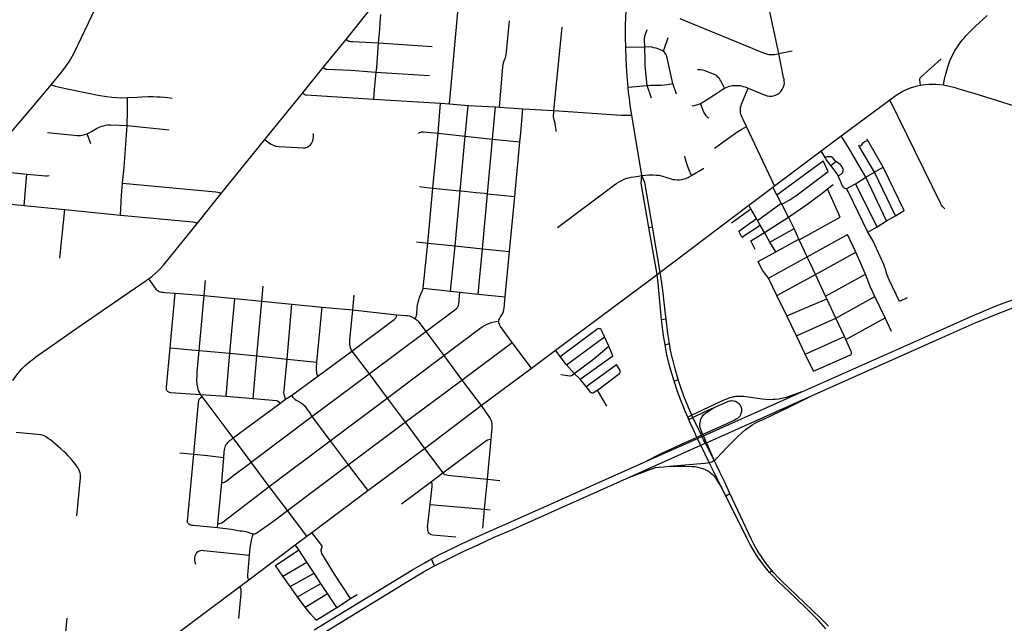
# Model space of a CAD drawing. Extents: x 1410746 to 1533160, y 578873 to 704954.
# Tile 206 of 227: x 1503767 to 1514507, y 655227 to 661805. Entities that reach past the tile are written whole.
import ezdxf

# ---------------------------------------------------------------- set-up
doc = ezdxf.new("R2010")
doc.units = 0
doc.header["$MEASUREMENT"] = 0
doc.layers.add('MC_STREETS', color=254, linetype='CONTINUOUS')

msp = doc.modelspace()

# ---------------------------------------------------------------- linework, layer by layer
at = {"layer": 'MC_STREETS'}
for p, q in [((1508454.72125, 660888.472375), (1508569.108175, 662144.7599)), ((1507326.5994, 661590.69125), (1507571.117225, 661893.068825)), ((1512046.2213, 661436.37385), (1511934.667825, 661959.5902)), ((1507076.242075, 661283.838175), (1507326.5994, 661590.69125)), ((1510788.9519, 661464.21515), (1510841.98485, 661610.598475)), ((1507677.71855, 661551.7952), (1508264.394525, 661514.46275)), ((1510377.713225, 661505.810275), (1510584.883625, 661511.35555)), ((1512046.2213, 661436.37385), (1512192.645775, 661467.3627)), ((1506854.79325, 661008.867925), (1507076.242075, 661283.838175)), ((1507651.639775, 661234.637525), (1508237.209125, 661197.3903)), ((1510402.7143, 661068.85545), (1510611.08965, 661088.81285)), ((1510658.6037, 660951.32225), (1510611.08965, 661088.81285)), ((1510931.779975, 660995.734175), (1510889.512, 661111.8717)), ((1506441.385925, 660499.1189), (1506854.79325, 661008.867925)), ((1507627.248825, 660939.197025), (1508358.448475, 660894.590475)), ((1512726.88795, 660538.40605), (1513257.3401, 660931.0967)), ((1508330.06895, 660569.403125), (1508358.448475, 660894.590475)), ((1508358.448475, 660894.590475), (1508454.72125, 660888.472375)), ((1508454.72125, 660888.472375), (1508658.4305, 660872.027525)), ((1508626.930275, 660534.698275), (1508658.4305, 660872.027525)), ((1508658.4305, 660872.027525), (1508957.374775, 660854.222775)), ((1508925.848375, 660504.835825), (1508957.374775, 660854.222775)), ((1508957.374775, 660854.222775), (1508999.197525, 660851.643725)), ((1509256.56775, 660834.59585), (1509593.447925, 660814.702675)), ((1510552.34345, 660107.7488), (1510442.463725, 660765.731025)), ((1504937.61215, 660653.3974), (1505396.193, 660604.7388)), ((1511999.78195, 659993.833375), (1511694.995625, 660641.558825)), ((1504542.261625, 660452.17375), (1504501.736075, 660561.63455)), ((1505966.334675, 659912.842475), (1506441.385925, 660499.1189)), ((1508273.03375, 659968.615475), (1508330.06895, 660569.403125)), ((1508330.06895, 660569.403125), (1508626.930275, 660534.698275)), ((1508571.552725, 659939.48675), (1508626.930275, 660534.698275)), ((1508626.930275, 660534.698275), (1508925.848375, 660504.835825)), ((1508870.838875, 659908.923825), (1508925.848375, 660504.835825)), ((1508925.848375, 660504.835825), (1509223.66, 660475.972225)), ((1512510.03435, 660375.431175), (1512726.88795, 660538.40605)), ((1513016.760725, 660490.2244), (1513008.435225, 660504.534375)), ((1513185.341025, 660198.894475), (1513016.760725, 660490.2244)), ((1509166.84055, 659877.5177), (1509223.66, 660475.972225)), ((1512927.29445, 660421.535875), (1512918.29585, 660436.533525)), ((1513090.480725, 660142.819425), (1512927.29445, 660421.535875)), ((1511999.78195, 659993.833375), (1512510.03435, 660375.431175)), ((1512551.838875, 660302.5507), (1512510.03435, 660375.431175)), ((1511093.628, 660106.140075), (1511227.5459, 660187.494075)), ((1512026.686625, 659897.75375), (1512531.207675, 660268.750925)), ((1512586.32815, 660150.6003), (1512531.207675, 660268.750925)), ((1512614.730675, 660217.83175), (1512668.373675, 660259.6363)), ((1513090.480725, 660142.819425), (1513185.341025, 660198.894475)), ((1513413.0423, 659724.8775), (1513185.341025, 660198.894475)), ((1503816.500325, 659780.199525), (1503843.435525, 660123.741875)), ((1512883.821725, 660017.958), (1512995.620425, 660089.314475)), ((1512995.620425, 660089.314475), (1513090.480725, 660142.819425)), ((1513223.28925, 659612.146975), (1512995.620425, 660089.314475)), ((1513319.75515, 659669.456475), (1513090.480725, 660142.819425)), ((1508217.9857, 659369.448275), (1508273.03375, 659968.615475)), ((1511719.172725, 659783.881075), (1511983.373775, 659981.589075)), ((1511983.373775, 659981.589075), (1511999.78195, 659993.833375)), ((1512026.686625, 659897.75375), (1511983.373775, 659981.589075)), ((1512578.515775, 659961.445525), (1512640.415875, 660008.5238)), ((1512717.203825, 659655.1232), (1512578.515775, 659961.445525)), ((1512781.63455, 659962.517375), (1512883.821725, 660017.958)), ((1513118.110475, 659549.66125), (1512883.821725, 660017.958)), ((1505705.27105, 659587.951025), (1505966.334675, 659912.842475)), ((1508516.17915, 659340.35825), (1508571.552725, 659939.48675)), ((1508815.583725, 659309.8909), (1508870.838875, 659908.923825)), ((1508870.838875, 659908.923825), (1509166.84055, 659877.5177)), ((1509111.166125, 659280.864225), (1509166.84055, 659877.5177)), ((1512073.38445, 659807.3665), (1512026.686625, 659897.75375)), ((1503475.497925, 659812.430675), (1503816.500325, 659780.199525)), ((1503816.500325, 659780.199525), (1504257.91965, 659737.61415)), ((1504203.150625, 659207.320175), (1504257.91965, 659737.61415)), ((1504257.91965, 659737.61415), (1504866.88515, 659676.64555)), ((1510751.991275, 659055.554775), (1511719.172725, 659783.881075)), ((1511532.399675, 659591.0265), (1511742.3724, 659743.30085)), ((1511742.3724, 659743.30085), (1511719.172725, 659783.881075)), ((1511802.27035, 659638.843), (1511742.3724, 659743.30085)), ((1511814.77275, 659616.621875), (1512073.38445, 659807.3665)), ((1512080.63545, 659793.331675), (1512073.38445, 659807.3665)), ((1512152.413, 659654.4007), (1512080.63545, 659793.331675)), ((1511814.77275, 659616.621875), (1511802.27035, 659638.843)), ((1512213.01275, 659529.350625), (1512152.413, 659654.4007)), ((1512270.051975, 659406.687675), (1512717.203825, 659655.1232)), ((1513223.28925, 659612.146975), (1513319.75515, 659669.456475)), ((1513319.75515, 659669.456475), (1513413.0423, 659724.8775)), ((1510628.3984, 659541.691925), (1510667.79665, 659549.471175)), ((1510718.642575, 659029.561075), (1510628.3984, 659541.691925)), ((1510751.991275, 659055.554775), (1510667.79665, 659549.471175)), ((1511644.9281, 659433.7687), (1511844.3001, 659566.005975)), ((1511844.3001, 659566.005975), (1511814.77275, 659616.621875)), ((1511889.706525, 659484.98405), (1511844.3001, 659566.005975)), ((1511950.035625, 659382.726275), (1512213.01275, 659529.350625)), ((1512266.057375, 659415.199125), (1512213.01275, 659529.350625)), ((1513019.2154, 659490.908575), (1513118.110475, 659549.66125)), ((1513118.110475, 659549.66125), (1513223.28925, 659612.146975)), ((1511950.035625, 659382.726275), (1511889.706525, 659484.98405)), ((1512013.49105, 659274.001525), (1512266.057375, 659415.199125)), ((1512270.051975, 659406.687675), (1512266.057375, 659415.199125)), ((1512356.49415, 659222.320725), (1512796.78895, 659464.394275)), ((1512886.956875, 659271.667075), (1512796.78895, 659464.394275)), ((1508168.117475, 658880.0395), (1508217.9857, 659369.448275)), ((1508217.9857, 659369.448275), (1508516.17915, 659340.35825)), ((1508467.423, 658846.2304), (1508516.17915, 659340.35825)), ((1508516.17915, 659340.35825), (1508815.583725, 659309.8909)), ((1508768.080875, 658813.09135), (1508815.583725, 659309.8909)), ((1508815.583725, 659309.8909), (1509111.166125, 659280.864225)), ((1512013.49105, 659274.001525), (1511950.035625, 659382.726275)), ((1512356.49415, 659222.320725), (1512270.051975, 659406.687675)), ((1509063.607725, 658784.910825), (1509111.166125, 659280.864225)), ((1511821.940375, 659171.64675), (1512013.49105, 659274.001525)), ((1511933.503825, 658987.974475), (1512356.49415, 659222.320725)), ((1512446.299475, 659026.932625), (1512356.49415, 659222.320725)), ((1512446.299475, 659026.932625), (1512886.956875, 659271.667075)), ((1512993.54485, 659031.599775), (1512886.956875, 659271.667075)), ((1509610.3833, 658205.732), (1510718.642575, 659029.561075)), ((1510718.642575, 659029.561075), (1510751.991275, 659055.554775)), ((1512026.289425, 658798.665375), (1511933.503825, 658987.974475)), ((1512026.289425, 658798.665375), (1512446.299475, 659026.932625)), ((1512557.079025, 658791.9318), (1512446.299475, 659026.932625)), ((1512557.079025, 658791.9318), (1512993.54485, 659031.599775)), ((1505780.104625, 658798.68335), (1505795.4087, 658962.879375)), ((1506408.466025, 658736.82835), (1506422.847075, 658901.218475)), ((1508168.117475, 658880.0395), (1508467.423, 658846.2304)), ((1505409.8776, 658229.442), (1505464.43915, 658825.611575)), ((1505724.817675, 658200.733), (1505780.104625, 658798.68335)), ((1505780.104625, 658798.68335), (1506112.4018, 658767.364425)), ((1506058.5404, 658170.4905), (1506112.4018, 658767.364425)), ((1506112.4018, 658767.364425), (1506408.466025, 658736.82835)), ((1507412.36925, 658803.973025), (1507396.998975, 658641.7056)), ((1508467.423, 658846.2304), (1508568.098475, 658834.39885)), ((1508568.098475, 658834.39885), (1508768.080875, 658813.09135)), ((1508768.080875, 658813.09135), (1509063.607725, 658784.910825)), ((1512133.9086, 658578.8875), (1512026.289425, 658798.665375)), ((1512570.828275, 658761.74845), (1512557.079025, 658791.9318)), ((1512670.285025, 658552.76155), (1513095.44065, 658790.41325)), ((1513206.527075, 658557.089325), (1513095.44065, 658790.41325)), ((1506355.47095, 658140.712475), (1506408.466025, 658736.82835)), ((1506408.466025, 658736.82835), (1506735.439275, 658705.73955)), ((1506684.071575, 658107.004525), (1506735.439275, 658705.73955)), ((1506735.439275, 658705.73955), (1507064.820225, 658673.144075)), ((1507008.067325, 658074.1486), (1507064.820225, 658673.144075)), ((1507064.820225, 658673.144075), (1507396.998975, 658641.7056)), ((1512133.9086, 658578.8875), (1512570.828275, 658761.74845)), ((1512670.285025, 658552.76155), (1512570.828275, 658761.74845)), ((1507396.998975, 658641.7056), (1507882.06215, 658590.468575)), ((1512239.501325, 658359.608), (1512133.9086, 658578.8875)), ((1512239.501325, 658359.608), (1512670.285025, 658552.76155)), ((1512763.863125, 658352.45595), (1512670.285025, 658552.76155)), ((1512777.66515, 658320.386575), (1513206.527075, 658557.089325)), ((1513277.898775, 658406.4755), (1513206.527075, 658557.089325)), ((1510768.673075, 658538.863125), (1510816.844825, 658545.967975)), ((1507577.905425, 657945.0206), (1508195.291325, 658407.06165)), ((1508195.291325, 658407.06165), (1508392.333925, 658145.913225)), ((1509729.89255, 658045.155475), (1510145.078675, 658349.965525)), ((1510193.07115, 658246.45235), (1510145.078675, 658349.965525)), ((1512334.832425, 658161.71595), (1512239.501325, 658359.608)), ((1512334.832425, 658161.71595), (1512763.863125, 658352.45595)), ((1512777.66515, 658320.386575), (1512763.863125, 658352.45595)), ((1505409.8776, 658229.442), (1505724.817675, 658200.733)), ((1508591.43565, 657876.936525), (1509139.052575, 658286.48775)), ((1509347.9246, 658008.46765), (1509139.052575, 658286.48775)), ((1510237.058275, 658142.9122), (1510193.07115, 658246.45235)), ((1510806.113175, 658263.739275), (1510853.220125, 658275.219975)), ((1505724.817675, 658200.733), (1506058.5404, 658170.4905)), ((1506018.8216, 657703.799275), (1506058.5404, 658170.4905)), ((1506058.5404, 658170.4905), (1506355.47095, 658140.712475)), ((1506314.5592, 657677.643175), (1506355.47095, 658140.712475)), ((1506355.47095, 658140.712475), (1506684.071575, 658107.004525)), ((1507017.66605, 657922.052775), (1507390.92865, 658192.703025)), ((1507390.92865, 658192.703025), (1507577.905425, 657945.0206)), ((1507775.4309, 657681.895125), (1508392.333925, 658145.913225)), ((1508392.333925, 658145.913225), (1508591.43565, 657876.936525)), ((1509347.9246, 658008.46765), (1509610.3833, 658205.732)), ((1509662.819425, 658135.277125), (1509610.3833, 658205.732)), ((1509729.89255, 658045.155475), (1509662.819425, 658135.277125)), ((1509878.82045, 657887.6539), (1510237.058275, 658142.9122)), ((1512426.4787, 657974.63495), (1512334.832425, 658161.71595)), ((1506684.071575, 658107.004525), (1507008.067325, 658074.1486)), ((1509816.4889, 657951.177425), (1509729.89255, 658045.155475)), ((1509944.877025, 657809.346775), (1510277.5742, 658049.344225)), ((1506732.877125, 657710.33555), (1507017.66605, 657922.052775)), ((1506954.85845, 657482.004775), (1507577.905425, 657945.0206)), ((1507577.905425, 657945.0206), (1507775.4309, 657681.895125)), ((1508799.885225, 657600.377475), (1509347.9246, 658008.46765)), ((1509878.82045, 657887.6539), (1509816.4889, 657951.177425)), ((1507970.867975, 657417.4625), (1508591.43565, 657876.936525)), ((1508591.43565, 657876.936525), (1508799.885225, 657600.377475)), ((1509944.877025, 657809.346775), (1509878.82045, 657887.6539)), ((1510904.712325, 657865.056275), (1510950.514125, 657883.00255)), ((1505757.42055, 657697.408975), (1505740.593125, 657721.071)), ((1505740.593125, 657721.071), (1506018.8216, 657703.799275)), ((1506096.05615, 657246.801975), (1505757.42055, 657697.408975)), ((1506018.8216, 657703.799275), (1506314.5592, 657677.643175)), ((1506668.078525, 657670.78055), (1506732.877125, 657710.33555)), ((1510170.883175, 657594.9899), (1510069.072975, 657766.990925)), ((1506604.997925, 657624.485325), (1506668.078525, 657670.78055)), ((1507154.083775, 657217.528275), (1507775.4309, 657681.895125)), ((1507775.4309, 657681.895125), (1507970.867975, 657417.4625)), ((1508180.90455, 657134.027125), (1508799.885225, 657600.377475)), ((1506291.8181, 656984.75775), (1506954.85845, 657482.004775)), ((1506954.85845, 657482.004775), (1507154.083775, 657217.528275)), ((1511098.0986, 657494.02605), (1511054.745275, 657473.708075)), ((1511109.315575, 657469.655825), (1511098.0986, 657494.02605)), ((1507350.778575, 656952.735175), (1507970.867975, 657417.4625)), ((1507970.867975, 657417.4625), (1508180.90455, 657134.027125)), ((1511065.2969, 657448.13565), (1511054.745275, 657473.708075)), ((1511065.2969, 657448.13565), (1511109.315575, 657469.655825)), ((1506291.8181, 656984.75775), (1506096.05615, 657246.801975)), ((1506487.91055, 656718.147375), (1507154.083775, 657217.528275)), ((1507154.083775, 657217.528275), (1507350.778575, 656952.735175)), ((1508904.6589, 657235.776425), (1508864.5121, 656798.846375)), ((1505513.49565, 657086.5728), (1505665.173525, 657069.4143)), ((1507563.3934, 656672.894175), (1508180.90455, 657134.027125)), ((1508180.90455, 657134.027125), (1508382.05415, 656867.571525)), ((1505970.981475, 656759.9908), (1505991.923625, 657035.51635)), ((1506487.91055, 656718.147375), (1506291.8181, 656984.75775)), ((1506687.2861, 656457.62035), (1507350.778575, 656952.735175)), ((1511319.15945, 656913.5442), (1511286.275575, 656980.37695)), ((1511364.494375, 656956.390125), (1511341.3941, 657001.422375)), ((1508257.34335, 656772.3466), (1508382.05415, 656867.571525)), ((1511422.7265, 656706.0681), (1511319.15945, 656913.5442)), ((1505928.255625, 656315.855), (1505970.981475, 656759.9908)), ((1507931.4278, 656528.830325), (1508257.34335, 656772.3466)), ((1508864.5121, 656798.846375), (1508833.202125, 656470.523325)), ((1508864.5121, 656798.846375), (1509005.6583, 656784.3616)), ((1506687.2861, 656457.62035), (1506487.91055, 656718.147375)), ((1506953.95415, 656217.62925), (1507563.3934, 656672.894175)), ((1511467.825375, 656615.442175), (1511422.7265, 656706.0681)), ((1511467.825375, 656615.442175), (1511513.7498, 656642.405375)), ((1508215.529825, 656273.671425), (1508243.73415, 656523.017525)), ((1508243.73415, 656523.017525), (1508833.202125, 656470.523325)), ((1506899.556425, 656176.1944), (1506687.2861, 656457.62035)), ((1508833.202125, 656470.523325), (1508814.0458, 656265.460975)), ((1508833.202125, 656470.523325), (1508900.25885, 656464.723825)), ((1505923.82015, 656269.74835), (1505928.255625, 656315.855)), ((1506899.556425, 656176.1944), (1506953.95415, 656217.62925)), ((1506460.608325, 655846.147875), (1506773.17525, 656081.7848)), ((1506773.17525, 656081.7848), (1506899.556425, 656176.1944)), ((1506810.1776, 656026.1201), (1506773.17525, 656081.7848)), ((1506557.284075, 655856.82115), (1506810.1776, 656026.1201)), ((1506898.3049, 655893.5453), (1506810.1776, 656026.1201)), ((1506638.761975, 655741.57585), (1506898.3049, 655893.5453)), ((1506978.175975, 655773.368375), (1506898.3049, 655893.5453)), ((1508291.022125, 655852.089275), (1508259.381425, 655929.258875)), ((1506265.070125, 655701.7485), (1506460.608325, 655846.147875)), ((1506638.761975, 655741.57585), (1506557.284075, 655856.82115)), ((1506718.20045, 655627.919575), (1506978.175975, 655773.368375)), ((1507051.758975, 655661.592475), (1506978.175975, 655773.368375)), ((1511946.72315, 655781.518675), (1511970.02675, 655803.842075)), ((1506167.62625, 655628.059375), (1506265.070125, 655701.7485)), ((1506718.20045, 655627.919575), (1506638.761975, 655741.57585)), ((1506798.8102, 655516.7925), (1507051.758975, 655661.592475)), ((1507125.5351, 655550.3443), (1507051.758975, 655661.592475)), ((1506798.8102, 655516.7925), (1506718.20045, 655627.919575)), ((1506880.57125, 655403.01655), (1507125.5351, 655550.3443)), ((1507226.532825, 655399.291775), (1507125.5351, 655550.3443)), ((1506880.57125, 655403.01655), (1506798.8102, 655516.7925)), ((1507226.532825, 655399.291775), (1507376.998875, 655497.018275)), ((1507376.998875, 655497.018275), (1507446.965025, 655541.047325)), ((1507002.0624, 655260.2666), (1507226.532825, 655399.291775)), ((1504219.375725, 654619.1844), (1504283.635725, 655284.250125))]:
    msp.add_line(p, q, dxfattribs=at)
for points in [[(1504111.6948, 661096.529175), (1504221.32285, 661231.907675), (1504248.232575, 661267.931975), (1504277.312425, 661307.4285), (1504308.99645, 661355.17155), (1504339.321675, 661404.2745), (1504367.49495, 661459.386925), (1504401.687375, 661526.273925), (1504787.7291, 662338.6785)], [(1510377.713225, 661505.810275), (1510375.643775, 661612.386675), (1510376.624675, 661736.74865), (1510380.0969, 661837.443075), (1510385.73135, 661939.667725)], [(1507701.4373, 661862.044175), (1507696.288725, 661769.68585), (1507690.4777, 661697.291625), (1507677.71855, 661551.7952)], [(1508999.197525, 660851.643725), (1509037.4983, 661290.68385), (1509040.48845, 661316.132275), (1509044.208925, 661335.373725), (1509051.600975, 661355.641725), (1509058.6856, 661374.45795), (1509065.71775, 661390.3608), (1509070.5222, 661407.396875), (1509074.26235, 661427.73115), (1509077.87355, 661456.446975), (1509109.0933, 661792.498775)], [(1510967.3478, 661818.309425), (1511888.0989, 661440.676975), (1511901.778025, 661435.6947), (1511922.358875, 661429.3959), (1511938.712975, 661427.014925), (1511953.019375, 661425.664225), (1511968.188325, 661425.39125), (1511982.814925, 661426.220975), (1511998.57835, 661427.759025), (1512019.156375, 661431.39615), (1512046.2213, 661436.37385)], [(1513844.609, 661094.626175), (1513854.943875, 661157.124925), (1513860.8047, 661185.6832), (1513882.074225, 661267.62105), (1513896.515575, 661314.981175), (1513911.60035, 661355.92555), (1513925.773625, 661388.411675), (1513943.54165, 661423.432275), (1513947.62465, 661431.73835), (1513970.25945, 661471.772075), (1513987.6226, 661499.877975), (1514009.852525, 661532.997), (1514032.324275, 661563.92575), (1514049.55685, 661584.747225), (1514067.6385, 661605.918125), (1514090.58695, 661632.10245), (1514113.489475, 661655.73725), (1514118.64365, 661661.109625), (1514144.682, 661687.2385), (1514193.8384, 661733.3552), (1514321.47235, 661851.3201)], [(1509593.447925, 660814.702675), (1509683.2418, 661721.02555), (1509683.477975, 661723.40935)], [(1510584.883625, 661511.35555), (1510582.402575, 661586.408025), (1510582.6076, 661597.8904), (1510584.269225, 661614.056025), (1510586.849075, 661627.095675), (1510590.10395, 661638.2275), (1510610.0045, 661698.676575)], [(1507326.5994, 661590.69125), (1507345.2074, 661577.511675), (1507352.99315, 661572.99825), (1507363.0525, 661569.9008), (1507375.11155, 661568.5888), (1507399.79785, 661566.318475), (1507677.71855, 661551.7952)], [(1507677.71855, 661551.7952), (1507666.788275, 661388.389175), (1507657.99385, 661285.835425), (1507651.639775, 661234.637525)], [(1510402.7143, 661068.85545), (1510395.383, 661151.818825), (1510388.88465, 661236.588725), (1510384.721275, 661308.3044), (1510380.458175, 661383.431225), (1510377.713225, 661505.810275)], [(1510584.883625, 661511.35555), (1510628.286475, 661512.20605), (1510656.892375, 661509.13945), (1510681.33535, 661504.222475), (1510705.525825, 661497.70965), (1510733.12775, 661488.405625), (1510777.1668, 661470.727975), (1510788.9519, 661464.21515)], [(1510611.08965, 661088.81285), (1510590.46685, 661301.1078), (1510588.2967, 661356.229325), (1510584.883625, 661511.35555)], [(1510889.512, 661111.8717), (1510825.547225, 661403.3575), (1510821.02165, 661417.283325), (1510810.95295, 661435.222375), (1510798.36615, 661454.3196), (1510788.9519, 661464.21515)], [(1511711.4003, 661059.73445), (1511896.457825, 660984.034525), (1511919.804425, 660976.746375), (1511944.0871, 660972.74375), (1511969.43715, 660973.010575), (1511989.7172, 660975.412175), (1512011.34275, 660981.60245), (1512033.469675, 660993.226775), (1512051.95815, 661005.645375), (1512069.9765, 661023.1729), (1512084.676275, 661043.6745), (1512095.757275, 661066.0629), (1512104.7087, 661095.047425), (1512107.603725, 661115.397125), (1512106.5335, 661133.9965), (1512104.1372, 661156.99185), (1512099.98365, 661176.011175), (1512046.2213, 661436.37385)], [(1513593.3313, 661091.93165), (1513585.2704, 661150.694125), (1513585.2704, 661158.859025), (1513587.020025, 661164.9827), (1513589.93605, 661171.981175), (1513593.741, 661176.7033), (1513819.329025, 661379.296425)], [(1507076.242075, 661283.838175), (1507094.28745, 661272.547175), (1507100.0803, 661269.114375), (1507107.458525, 661267.0625), (1507116.386025, 661266.32525), (1507377.5505, 661254.5002), (1507651.639775, 661234.637525)], [(1511454.807675, 661058.7991), (1511413.399075, 661138.826875), (1511404.94665, 661153.187725), (1511398.4086, 661164.59945), (1511391.804625, 661172.369125), (1511383.802675, 661180.528225), (1511369.9674, 661192.435675), (1511359.97955, 661199.538025), (1511346.339825, 661206.705675), (1511324.038025, 661216.58), (1511243.354, 661249.4169), (1511216.99615, 661256.9477), (1511188.272875, 661260.92405), (1511158.477325, 661260.3683)], [(1507651.639775, 661234.637525), (1507633.60135, 661043.086275), (1507627.248825, 660939.197025)], [(1503338.1591, 660190.013775), (1503505.930725, 660386.447425), (1503902.008475, 660848.8959), (1504001.374775, 660965.475225), (1504111.6948, 661096.529175)], [(1504111.6948, 661096.529175), (1504154.209, 661082.074325), (1504187.204975, 661073.48285), (1504302.759775, 661048.7701), (1504553.527575, 660996.4654), (1504586.227475, 660990.1212), (1504619.797575, 660983.783125), (1504719.23745, 660968.213675), (1504771.267825, 660961.954375), (1504828.383875, 660957.2599), (1504871.0253, 660954.912675), (1504942.33475, 660957.005675)], [(1510442.463725, 660765.731025), (1510427.06795, 660869.5184), (1510416.8541, 660945.174625), (1510408.6981, 661011.936275), (1510402.7143, 661068.85545)], [(1510611.08965, 661088.81285), (1510643.44655, 661091.143225), (1510676.639725, 661093.09435), (1510716.52185, 661092.010025), (1510740.3991, 661091.57925), (1510762.884625, 661091.9021), (1510800.02365, 661094.510675), (1510832.713875, 661099.750175), (1510889.512, 661111.8717)], [(1511192.56355, 660891.0626), (1511274.966275, 660941.6747), (1511348.5944, 660988.802225), (1511434.787, 661046.6498), (1511454.807675, 661058.7991)], [(1511454.807675, 661058.7991), (1511471.2349, 661066.32825), (1511489.88665, 661074.028525), (1511508.02505, 661080.35985), (1511524.965625, 661084.295525), (1511541.22175, 661087.0334), (1511562.098, 661089.0868), (1511583.35705, 661089.49625), (1511604.192775, 661088.9157), (1511623.871225, 661086.8623), (1511640.46955, 661083.9533), (1511659.365975, 661079.213975), (1511678.3118, 661073.076575), (1511711.4003, 661059.73445)], [(1511694.995625, 660641.558825), (1511657.038675, 660718.385125), (1511647.025575, 660739.6961), (1511640.01705, 660756.2164), (1511634.1716, 660774.902075), (1511630.7884, 660789.900075), (1511628.7907, 660803.7803), (1511627.909475, 660817.276), (1511628.68145, 660828.920325), (1511630.708025, 660847.828425), (1511634.7008, 660866.7011), (1511640.7394, 660885.6727), (1511711.4003, 661059.73445)], [(1513257.3401, 660931.0967), (1513327.980125, 660982.44075), (1513362.125975, 661005.333975), (1513398.4704, 661025.98085), (1513438.9541, 661044.5241), (1513483.39355, 661062.163325), (1513520.370175, 661074.504075), (1513558.6924, 661085.019775), (1513593.3313, 661091.93165)], [(1513593.3313, 661091.93165), (1513641.676325, 661098.95595), (1513687.94195, 661102.627825), (1513723.788575, 661103.990875), (1513758.940925, 661103.006675), (1513804.274375, 661099.350625), (1513844.609, 661094.626175)], [(1513844.609, 661094.626175), (1513892.312125, 661085.0116), (1513955.5465, 661068.74075), (1514011.01525, 661052.839725), (1514059.82775, 661038.787625), (1514120.4736, 661019.92825), (1514172.907, 661003.9997), (1514799.324225, 660808.48385)], [(1504937.61215, 660653.3974), (1504941.275325, 660807.138275), (1504942.33475, 660957.005675)], [(1504942.33475, 660957.005675), (1505049.918025, 660963.0401), (1505101.133325, 660964.993225), (1505173.181925, 660966.72935), (1505223.312125, 660966.94635), (1505261.7236, 660966.0783), (1505299.267, 660964.3422), (1505345.056925, 660960.65295), (1505381.29825, 660956.963725), (1505429.69235, 660950.887325)], [(1506854.79325, 661008.867925), (1506874.801025, 660990.092825), (1506884.433025, 660986.308825), (1506894.9478, 660984.9374), (1507627.248825, 660939.197025)], [(1513859.216025, 659744.342125), (1513845.069375, 659757.02215), (1513836.117325, 659767.117025), (1513822.594, 659783.497375), (1513808.90245, 659805.8469), (1513257.3401, 660931.0967)], [(1508999.197525, 660851.643725), (1509207.99665, 660836.93245), (1509256.56775, 660834.59585)], [(1509223.66, 660475.972225), (1509232.678375, 660570.532075), (1509244.728525, 660708.39105), (1509256.56775, 660834.59585)], [(1509617.944075, 660586.9971), (1509617.960425, 660607.2286), (1509616.136875, 660625.077725), (1509612.4156, 660650.007475), (1509607.4803, 660672.577875), (1509596.160175, 660715.1948), (1509592.608775, 660732.285975), (1509591.276975, 660745.15985), (1509591.276975, 660766.24635), (1509591.9395, 660785.149675), (1509593.447925, 660814.702675)], [(1509593.447925, 660814.702675), (1510328.9977, 660763.8332), (1510361.819325, 660764.1731), (1510442.463725, 660765.731025)], [(1511102.498575, 660866.92305), (1511127.865325, 660871.593075), (1511149.558675, 660876.2404), (1511166.3488, 660881.03935), (1511192.56355, 660891.0626)], [(1511287.572875, 660731.275525), (1511275.0729, 660736.48385), (1511264.69235, 660745.8562), (1511254.297975, 660756.358475), (1511242.4506, 660774.67405), (1511230.4844, 660796.7488), (1511192.56355, 660891.0626)], [(1504501.736075, 660561.63455), (1504525.1939, 660573.423975), (1504550.45355, 660587.016625), (1504604.25195, 660618.68555), (1504625.983075, 660629.813375), (1504644.233375, 660637.53465), (1504664.057625, 660644.61395), (1504683.551275, 660650.480975), (1504702.666375, 660655.212425), (1504723.4848, 660658.80835), (1504744.4925, 660660.511675), (1504762.40285, 660660.97185), (1504937.61215, 660653.3974)], [(1504888.634625, 660023.985075), (1504905.706025, 660193.4506), (1504932.158875, 660549.17765), (1504937.61215, 660653.3974)], [(1511344.003875, 660404.337975), (1511590.184475, 660579.32635), (1511608.954125, 660591.739375), (1511642.795925, 660614.082175), (1511694.995625, 660641.558825)], [(1504070.7968, 660574.510125), (1504360.083225, 660545.944725), (1504393.22295, 660543.889525), (1504411.205775, 660543.63265), (1504431.24375, 660544.403325), (1504449.48345, 660546.7154), (1504475.943875, 660552.88095), (1504501.736075, 660561.63455)], [(1506441.385925, 660499.1189), (1506491.334075, 660461.69255), (1506509.5506, 660449.33535), (1506525.28535, 660440.66475), (1506542.1431, 660433.324175), (1506558.444325, 660428.6667), (1506576.650875, 660426.33795), (1506595.49255, 660425.067725), (1506858.899325, 660409.23875), (1506879.98785, 660409.94775), (1506902.2926, 660415.735475), (1506920.74435, 660425.964775), (1506938.7069, 660440.2108), (1506951.09795, 660457.108425), (1506961.62155, 660479.5047), (1506968.552975, 660505.24545), (1506971.158275, 660524.8714), (1506972.717325, 660566.0803)], [(1508116.77575, 660569.362125), (1508132.104775, 660577.36735), (1508140.885925, 660581.21545), (1508150.76385, 660583.5865), (1508160.053875, 660584.510725), (1508170.447875, 660584.322075), (1508330.06895, 660569.403125)], [(1512995.620425, 660089.314475), (1512819.403175, 660396.03865), (1512726.88795, 660538.40605)], [(1512927.29445, 660421.535875), (1512939.748975, 660430.12625), (1512944.3403, 660433.8744), (1512948.590575, 660438.93425), (1512962.28895, 660457.863525), (1512969.28785, 660466.19555), (1512976.953325, 660472.527875), (1512988.95145, 660480.19335), (1513016.760725, 660490.2244)], [(1511093.628, 660106.140075), (1511068.5292, 660167.318825), (1511051.376425, 660212.909125), (1511042.800025, 660239.54105), (1511034.22365, 660271.589675), (1511022.938925, 660319.4369)], [(1512668.373675, 660259.6363), (1512659.494825, 660269.625), (1512638.259225, 660297.765175), (1512630.294925, 660305.39765), (1512622.883675, 660309.60105), (1512613.260125, 660311.03905), (1512603.926575, 660311.05935), (1512575.872075, 660309.4378), (1512567.69465, 660308.75645), (1512561.2352, 660306.867925), (1512551.838875, 660302.5507)], [(1512614.730675, 660217.83175), (1512564.41725, 660281.46345), (1512551.838875, 660302.5507)], [(1503338.1591, 660190.013775), (1503362.632775, 660174.20785), (1503374.869625, 660169.61905), (1503390.154525, 660167.7193), (1503843.435525, 660123.741875)], [(1512693.158025, 660103.03845), (1512679.842175, 660128.303425), (1512662.8244, 660154.93995), (1512641.3672, 660184.90605), (1512614.730675, 660217.83175)], [(1512693.158025, 660103.03845), (1512728.41945, 660123.20025), (1512734.653975, 660127.528725), (1512739.771575, 660132.760025), (1512743.979375, 660139.810925), (1512746.9362, 660147.6579), (1512749.3931, 660156.049825), (1512749.76305, 660167.518325), (1512748.025625, 660177.294875), (1512744.8186, 660187.679525), (1512739.890575, 660197.740975), (1512733.975825, 660206.4635), (1512727.714475, 660214.710125), (1512714.61765, 660228.56035), (1512700.52935, 660238.65345), (1512685.7614, 660247.427875), (1512668.373675, 660259.6363)], [(1503843.435525, 660123.741875), (1504013.2954, 660107.357025), (1504050.1929, 660103.609625), (1504068.9299, 660104.18615), (1504088.889125, 660106.889175)], [(1509633.907275, 659541.07495), (1510254.061175, 660006.67395), (1510279.293475, 660024.546725), (1510306.203175, 660039.7377), (1510335.291975, 660054.389725), (1510361.63445, 660065.9363), (1510390.492, 660076.7089), (1510412.974025, 660083.140475), (1510437.073925, 660088.619), (1510470.144475, 660094.583275), (1510513.459275, 660101.448375), (1510552.34345, 660107.7488)], [(1510628.3984, 659541.691925), (1510546.21135, 660024.536475), (1510552.34345, 660107.7488)], [(1510552.34345, 660107.7488), (1510634.229375, 660113.47655), (1510677.286975, 660114.03885), (1510709.699025, 660112.419075), (1510738.2787, 660109.433125), (1510777.032875, 660100.698375), (1510872.6459, 660069.762825), (1510890.988075, 660065.4972), (1510912.42155, 660062.40825), (1510937.056825, 660061.231575), (1510964.891775, 660061.9701), (1510988.6709, 660064.644075), (1511016.39745, 660070.61595), (1511033.45995, 660075.7347), (1511047.514975, 660081.65065), (1511059.76625, 660087.218725), (1511069.41615, 660092.5094), (1511093.628, 660106.140075)], [(1510667.79665, 659549.471175), (1510585.2916, 660032.287275), (1510552.34345, 660107.7488)], [(1512080.63545, 659793.331675), (1512168.02, 659842.22635), (1512248.507275, 659897.862375), (1512586.32815, 660150.6003)], [(1512781.63455, 659962.517375), (1512771.483675, 659967.325675), (1512762.93555, 659971.065475), (1512751.449025, 659980.414975), (1512743.32515, 659993.30895), (1512693.158025, 660103.03845)], [(1504866.88515, 659676.64555), (1504876.610425, 659891.904475), (1504888.634625, 660023.985075)], [(1504888.634625, 660023.985075), (1505907.357925, 659928.91195), (1505928.218175, 659926.072425), (1505947.91945, 659921.329525), (1505966.334675, 659912.842475)], [(1508128.964075, 659988.01425), (1508207.341875, 659976.7858), (1508273.03375, 659968.615475)], [(1508273.03375, 659968.615475), (1508526.665, 659943.57925), (1508571.552725, 659939.48675)], [(1512152.413, 659654.4007), (1512353.16855, 659792.3483), (1512521.556275, 659914.997025), (1512578.515775, 659961.445525)], [(1513019.2154, 659490.908575), (1512802.941575, 659933.636575), (1512791.785425, 659951.03085), (1512781.63455, 659962.517375)], [(1508571.552725, 659939.48675), (1508619.811475, 659935.332875), (1508740.716425, 659923.668875), (1508836.084025, 659913.92545), (1508870.838875, 659908.923825)], [(1504866.88515, 659676.64555), (1505656.352275, 659601.819275), (1505673.5219, 659599.423525), (1505685.9, 659597.02775), (1505705.27105, 659587.951025)], [(1511644.9281, 659433.7687), (1511610.1623, 659499.98925), (1511802.27035, 659638.843)], [(1511889.706525, 659484.98405), (1512034.18865, 659575.9755), (1512152.413, 659654.4007)], [(1505173.34725, 658980.566375), (1505192.2206, 658994.117), (1505211.956675, 659009.7706), (1505244.258625, 659038.17205), (1505278.814675, 659069.674225), (1505307.087225, 659099.324875), (1505335.086525, 659130.901475), (1505705.27105, 659587.951025)], [(1511790.6133, 659299.2582), (1511740.9479, 659396.10575), (1511889.706525, 659484.98405)], [(1513446.05365, 658775.2121), (1513363.131425, 658733.59855), (1513250.04105, 658972.1035), (1513239.108875, 658997.253625), (1513231.9201, 659014.245275), (1513226.038375, 659032.32615), (1513211.878675, 659085.261675), (1513201.640125, 659114.6703), (1513192.7086, 659137.543675), (1513072.2013, 659400.72745), (1513019.2154, 659490.908575)], [(1508096.297575, 659384.5363), (1508164.021625, 659378.84995), (1508194.90975, 659374.1241), (1508217.9857, 659369.448275)], [(1511933.503825, 658987.974475), (1511912.003275, 659016.011825), (1511870.58745, 659074.5837), (1511853.111125, 659101.839225), (1511821.940375, 659171.64675)], [(1510768.673075, 658538.863125), (1510731.610725, 658933.662175), (1510718.642575, 659029.561075)], [(1510816.844825, 658545.967975), (1510811.222725, 658596.566675), (1510780.493575, 658857.7646), (1510766.61175, 658959.91295), (1510751.991275, 659055.554775)], [(1513095.44065, 658790.41325), (1513048.7491, 658891.13825), (1512993.54485, 659031.599775)], [(1503795.029875, 658002.9826), (1503824.3696, 658031.925475), (1503849.109175, 658053.540075), (1503874.836725, 658075.23555), (1503916.817525, 658109.52965), (1503958.7446, 658140.77965), (1504110.3071, 658248.852575), (1504342.157625, 658410.963225), (1504657.96335, 658628.019225), (1505147.67375, 658961.785875), (1505173.34725, 658980.566375)], [(1505173.34725, 658980.566375), (1505243.573475, 658880.8537), (1505253.4576, 658870.09385), (1505263.786525, 658859.789775), (1505276.87335, 658850.713425), (1505287.8494, 658845.014325), (1505302.0042, 658839.7631), (1505316.975575, 658836.340275), (1505331.989325, 658834.37385), (1505350.961725, 658832.982875), (1505464.43915, 658825.611575)], [(1508082.10735, 658547.0436), (1508091.2998, 658566.607525), (1508096.08335, 658582.534475), (1508098.550375, 658601.565725), (1508103.160675, 658666.346775), (1508106.656275, 658693.197675), (1508112.6476, 658725.973725), (1508119.334625, 658753.686025), (1508129.977475, 658787.867325), (1508141.439, 658814.0687), (1508156.534675, 658846.9557), (1508162.703125, 658862.7136), (1508168.117475, 658880.0395)], [(1505464.43915, 658825.611575), (1505555.836575, 658819.024375), (1505780.104625, 658798.68335)], [(1508195.291325, 658407.06165), (1508526.6171, 658654.617925), (1508533.458625, 658659.9588), (1508541.5306, 658667.656775), (1508547.2356, 658674.840825), (1508551.4615, 658682.236175), (1508554.63095, 658691.7445), (1508557.5891, 658708.436875), (1508568.098475, 658834.39885)], [(1508991.956675, 658519.1855), (1508994.588075, 658533.9871), (1509000.508725, 658547.144075), (1509012.512275, 658566.18885), (1509033.07225, 658598.4563), (1509040.308575, 658612.60005), (1509045.9003, 658628.388425), (1509049.455625, 658646.23605), (1509051.719075, 658662.589375), (1509063.607725, 658784.910825)], [(1512297.205675, 657748.204225), (1513738.004, 658390.887475), (1514134.891325, 658567.756225), (1514305.94545, 658641.19965), (1514408.12535, 658681.9955), (1514544.21925, 658733.478975), (1514612.1433, 658757.59915)], [(1512402.48365, 657706.021325), (1513828.73445, 658341.53555), (1514187.36925, 658500.8748), (1514437.940275, 658604.9553), (1514599.193875, 658664.732075), (1514647.34815, 658682.249475)], [(1507396.998975, 658641.7056), (1507365.919625, 658311.3709), (1507364.66405, 658286.17125), (1507365.3391, 658267.944925), (1507367.06825, 658250.873), (1507370.69685, 658234.04855), (1507378.519675, 658216.0545), (1507390.92865, 658192.703025)], [(1507390.92865, 658192.703025), (1507852.323125, 658538.591775), (1507864.18405, 658548.348725), (1507871.868, 658559.457225), (1507877.92885, 658574.07615), (1507882.06215, 658590.468575)], [(1507882.06215, 658590.468575), (1507978.37155, 658582.18205), (1507996.69795, 658580.067475), (1508013.6146, 658576.543175), (1508032.452825, 658571.60675), (1508050.6771, 658565.00375), (1508067.844875, 658556.023675), (1508082.10735, 658547.0436)], [(1508082.10735, 658547.0436), (1508092.93625, 658539.12), (1508103.236925, 658530.139925), (1508111.952875, 658520.3675), (1508195.291325, 658407.06165)], [(1508392.333925, 658145.913225), (1508757.73735, 658418.230425), (1508786.503575, 658439.34325), (1508811.93875, 658456.635975), (1508835.477625, 658471.50265), (1508860.2554, 658484.8207), (1508882.5554, 658495.041525), (1508911.359575, 658505.262375), (1508940.783175, 658513.005425), (1508964.6318, 658517.0318), (1508991.956675, 658519.1855)], [(1509139.052575, 658286.48775), (1509012.021075, 658461.623725), (1509000.1798, 658482.6749), (1508993.272375, 658502.081425), (1508991.956675, 658519.1855)], [(1510806.113175, 658263.739275), (1510790.649825, 658360.368775), (1510777.92395, 658452.5035), (1510768.673075, 658538.863125)], [(1510853.220125, 658275.219975), (1510835.962325, 658384.066675), (1510816.844825, 658545.967975)], [(1509662.819425, 658135.277125), (1510060.5171, 658431.40075), (1510067.603925, 658435.4893), (1510074.7386, 658438.735125), (1510082.203875, 658440.297625), (1510090.016375, 658440.124025), (1510096.589175, 658438.72905)], [(1510145.078675, 658349.965525), (1510114.48585, 658421.860825), (1510110.26105, 658428.963425), (1510105.052725, 658434.301975), (1510096.589175, 658438.72905)], [(1505372.5937, 657764.47555), (1505368.6756, 657775.0439), (1505367.49055, 657787.08815), (1505367.475475, 657801.6613), (1505409.8776, 658229.442)], [(1509816.4889, 657951.177425), (1510009.916475, 658096.24515), (1510193.07115, 658246.45235)], [(1510904.712325, 657865.056275), (1510868.253975, 657986.931275), (1510848.304, 658062.274675), (1510827.0871, 658154.64585), (1510806.113175, 658263.739275)], [(1510950.514125, 657883.00255), (1510915.910225, 658001.5146), (1510893.53715, 658086.6967), (1510884.660225, 658123.650025), (1510866.67475, 658203.2895), (1510853.220125, 658275.219975)], [(1512839.7334, 658163.83615), (1512841.30885, 658169.56505), (1512841.452075, 658175.72365), (1512840.3063, 658182.3119), (1512837.6964, 658189.8107), (1512777.66515, 658320.386575)], [(1505740.593125, 657721.071), (1505730.50845, 657737.715675), (1505721.76455, 657756.52835), (1505715.140375, 657775.341), (1505708.781175, 657797.598225), (1505705.071625, 657816.1459), (1505702.852475, 657832.43185), (1505700.778725, 657861.76045), (1505700.041725, 657884.12175), (1505701.867775, 657923.336325), (1505704.083275, 657963.437375), (1505724.817675, 658200.733)], [(1512426.4787, 657974.63495), (1512820.48495, 658147.63755), (1512826.98655, 658150.659625), (1512832.429025, 658154.2402), (1512836.86895, 658158.96655), (1512839.7334, 658163.83615)], [(1506668.078525, 657670.78055), (1506654.6801, 657705.233675), (1506650.851975, 657721.6946), (1506649.320725, 657743.514925), (1506650.46915, 657765.335225), (1506684.071575, 658107.004525)], [(1507017.66605, 657922.052775), (1507012.920675, 657939.262075), (1507009.520075, 657953.1682), (1507006.6815, 657967.06385), (1507005.012875, 657983.4887), (1507003.744825, 658006.4637), (1507008.067325, 658074.1486)], [(1510069.072975, 657766.990925), (1510309.198725, 657949.6075), (1510313.982425, 657954.513525), (1510316.691875, 657959.593725), (1510318.0466, 657965.69), (1510318.215925, 657972.294275), (1510317.369225, 657976.866475), (1510315.33715, 657982.793375), (1510277.5742, 658049.344225)], [(1503691.545425, 657872.752025), (1503709.10315, 657897.41685), (1503727.989375, 657923.465325), (1503751.791325, 657953.3921), (1503771.303875, 657977.159275), (1503795.029875, 658002.9826)], [(1509669.2732, 657937.33275), (1509767.814125, 657925.0371), (1509775.339325, 657924.657025), (1509785.475675, 657926.54075), (1509792.302425, 657931.1813), (1509816.4889, 657951.177425)], [(1510069.072975, 657766.990925), (1510032.999925, 657741.689625), (1510025.060975, 657737.8258), (1510017.710575, 657735.408475), (1510010.6801, 657735.17095), (1510003.140725, 657737.857625), (1509996.22245, 657743.811675), (1509944.877025, 657809.346775)], [(1511054.745275, 657473.708075), (1511017.3391, 657556.47995), (1510980.6296, 657648.69065), (1510946.378975, 657741.618775), (1510904.712325, 657865.056275)], [(1511098.0986, 657494.02605), (1511062.003975, 657577.556275), (1511012.8329, 657701.002475), (1510982.056075, 657786.931275), (1510950.514125, 657883.00255)], [(1505372.5937, 657764.47555), (1505379.885375, 657755.621375), (1505389.520775, 657749.371375), (1505399.677025, 657744.423475), (1505413.03595, 657742.04565), (1505740.593125, 657721.071)], [(1505665.173525, 657069.4143), (1505717.404225, 657634.24595), (1505719.848075, 657652.84835), (1505723.405425, 657668.56005), (1505734.966875, 657680.714375), (1505757.42055, 657697.408975)], [(1506732.877125, 657710.33555), (1506745.40665, 657690.303975), (1506759.953525, 657675.3743), (1506772.96915, 657666.1868), (1506791.365325, 657655.845325), (1506806.952575, 657647.546775), (1506819.756675, 657640.7561), (1506830.88165, 657634.360125), (1506842.5424, 657626.497275), (1506856.123075, 657616.049125), (1506864.137825, 657608.616725), (1506872.68145, 657599.3533), (1506887.240475, 657580.872375), (1506904.48945, 657555.784825), (1506926.68265, 657524.41415), (1506954.85845, 657482.004775)], [(1510418.10585, 656819.449725), (1511195.54145, 657166.788975), (1511245.84845, 657189.264925), (1511258.5677, 657194.947575), (1512402.48365, 657706.021325)], [(1510603.93415, 656993.45875), (1511160.051075, 657241.337925), (1511209.14115, 657263.21895), (1511225.09105, 657270.328325), (1512297.205675, 657748.204225)], [(1512297.205675, 657748.204225), (1512167.091225, 657702.092725), (1512126.9354, 657688.9118), (1512094.442925, 657680.94195), (1512045.070375, 657671.161225), (1512008.000625, 657666.841425), (1511985.38545, 657665.31315), (1511951.6457, 657664.463075), (1511905.57755, 657665.656325), (1511864.605175, 657668.94405), (1511711.57005, 657691.73665), (1511666.710575, 657697.6451), (1511645.67255, 657699.845225), (1511624.046275, 657700.59915), (1511607.745125, 657700.5283), (1511591.711375, 657699.724175), (1511573.129725, 657697.873125), (1511562.14025, 657696.249425), (1511550.301025, 657694.276675), (1511538.72985, 657691.570625), (1511528.282375, 657688.844275), (1511509.628525, 657682.987), (1511487.2163, 657675.127625), (1511456.48715, 657662.627625), (1511098.0986, 657494.02605)], [(1511341.3941, 657001.422375), (1511355.7161, 657012.47795), (1511365.90835, 657021.7885), (1511484.4862, 657145.34175), (1511601.8829, 657261.384675), (1511643.3816, 657301.297425), (1511681.179775, 657334.86645), (1511716.334725, 657362.62035), (1511756.776125, 657390.109925), (1511781.498975, 657404.201225), (1511808.054775, 657418.392475), (1511839.011075, 657432.8621), (1511882.497525, 657452.3404), (1512149.607575, 657577.84995), (1512402.48365, 657706.021325)], [(1506096.05615, 657246.801975), (1506232.103825, 657351.343825), (1506604.997925, 657624.485325)], [(1506314.5592, 657677.643175), (1506567.39885, 657656.616475), (1506580.797275, 657652.022725), (1506589.21915, 657645.1321), (1506604.997925, 657624.485325)], [(1508799.885225, 657600.377475), (1508888.0707, 657474.179175), (1508897.273775, 657458.840725), (1508905.198625, 657442.991025), (1508911.58965, 657426.88565), (1508914.657325, 657415.381825), (1508916.9581, 657400.810325), (1508917.6183, 657387.71625), (1508917.63535, 657373.143125), (1508916.9581, 657356.073225), (1508904.6589, 657235.776425)], [(1511341.95725, 657578.380525), (1511482.084575, 657640.203675), (1511499.3768, 657646.88095), (1511511.30865, 657650.9752), (1511524.6745, 657653.3089), (1511536.130925, 657653.945375), (1511553.315575, 657652.67245), (1511565.766675, 657649.853775), (1511575.5475, 657646.763225), (1511583.067175, 657642.98435), (1511591.403775, 657637.733725), (1511600.5504, 657630.647125), (1511609.67735, 657622.467675), (1511620.35695, 657609.816875), (1511625.66085, 657601.118475), (1511631.8134, 657590.08635), (1511636.4099, 657577.5396), (1511638.390225, 657566.537), (1511639.413825, 657557.083625), (1511639.458775, 657543.967175), (1511638.81455, 657532.592), (1511637.1173, 657522.19635), (1511634.359275, 657512.01285), (1511630.3283, 657501.192875), (1511624.387925, 657489.73645), (1511616.53815, 657479.55295), (1511606.9911, 657469.5816), (1511595.534675, 657459.822425), (1511580.68375, 657450.48755), (1511563.441425, 657440.83885), (1511487.076625, 657406.0009), (1511219.3097, 657283.3464), (1511203.0171, 657275.883325), (1511180.959275, 657265.779425), (1511154.340225, 657253.586175), (1511022.890825, 657193.373875), (1510760.900325, 657072.632), (1510603.93415, 656993.45875)], [(1511109.315575, 657469.655825), (1511245.54965, 657535.02345), (1511341.95725, 657578.380525)], [(1511341.3941, 657001.422375), (1511319.78545, 657057.705375), (1511297.423, 657107.455525), (1511258.5677, 657194.947575), (1511225.09105, 657270.328325), (1511219.3097, 657283.3464), (1511207.962725, 657308.896825), (1511194.92425, 657340.43175), (1511190.072725, 657358.624975), (1511187.040525, 657377.121425), (1511185.82765, 657395.011425), (1511188.7007, 657418.81035), (1511191.46545, 657431.87595), (1511194.504825, 657444.572125), (1511197.177725, 657452.53895), (1511210.132975, 657476.169275), (1511227.320475, 657500.127625), (1511252.320475, 657522.52345), (1511282.5288, 657542.315125), (1511341.95725, 657578.380525)], [(1511286.275575, 656980.37695), (1511195.54145, 657166.788975), (1511178.161575, 657202.495675), (1511160.051075, 657241.337925), (1511154.340225, 657253.586175), (1511111.7349, 657344.963425), (1511092.506125, 657385.169025), (1511065.2969, 657448.13565)], [(1511341.3941, 657001.422375), (1511245.84845, 657189.264925), (1511226.670525, 657226.96865), (1511209.14115, 657263.21895), (1511203.0171, 657275.883325), (1511109.315575, 657469.655825)], [(1504032.623025, 657269.78285), (1504014.93995, 657276.468475), (1503995.842725, 657280.63515), (1503960.773275, 657284.801825), (1503729.91685, 657308.319225)], [(1504391.1734, 656397.22245), (1504430.3002, 656811.358775), (1504430.720225, 656831.399675), (1504429.406425, 656846.639675), (1504425.2023, 656868.18585), (1504418.8961, 656885.26515), (1504410.627425, 656903.207625), (1504396.495725, 656928.2714), (1504378.09785, 656955.46825), (1504354.6339, 656986.931275), (1504331.16995, 657013.594875), (1504299.4403, 657048.52415), (1504272.510075, 657076.254275), (1504248.2462, 657099.71825), (1504215.131225, 657129.203425), (1504101.611775, 657224.9311), (1504077.865925, 657242.63505), (1504062.700375, 657253.0718), (1504047.2028, 657262.632725), (1504032.623025, 657269.78285)], [(1505991.923625, 657035.51635), (1505998.111175, 657096.716825), (1506000.454925, 657114.685575), (1506003.3456, 657133.577575), (1506006.4706, 657148.421325), (1506010.897675, 657160.921325), (1506016.366425, 657171.5984), (1506022.356, 657180.452575), (1506029.38725, 657188.525475), (1506037.460175, 657197.37965), (1506047.356, 657207.015075), (1506059.856, 657217.69215), (1506096.05615, 657246.801975)], [(1508382.05415, 656867.571525), (1508853.0731, 657216.4465), (1508868.0122, 657225.45555), (1508884.386325, 657231.56105), (1508904.6589, 657235.776425)], [(1505606.2227, 656315.616375), (1505602.706175, 656320.9543), (1505599.16365, 656329.224925), (1505597.9914, 656341.99755), (1505665.173525, 657069.4143)], [(1505665.173525, 657069.4143), (1505814.77785, 657055.310575), (1505991.923625, 657035.51635)], [(1505970.981475, 656759.9908), (1505979.99195, 656760.9196), (1505989.87185, 656763.289675), (1506000.059175, 656767.111525), (1506011.397075, 656772.369725), (1506028.4469, 656782.623975), (1506108.24925, 656843.468), (1506176.64085, 656895.04795), (1506256.1351, 656954.44055), (1506291.8181, 656984.75775)], [(1507350.778575, 656952.735175), (1507475.555575, 656785.47865), (1507563.3934, 656672.894175)], [(1508259.381425, 655929.258875), (1508347.6401, 655976.112125), (1508497.3757, 656049.90365), (1508594.885025, 656095.497375), (1508819.327825, 656197.446325), (1509000.09845, 656277.964875), (1509189.369075, 656362.338375), (1509557.431975, 656526.90695), (1509871.36015, 656666.593025), (1510060.344025, 656750.978025), (1510603.93415, 656993.45875)], [(1510855.4284, 656938.09085), (1511239.52445, 656973.943725), (1511267.6115, 656977.20545), (1511286.275575, 656980.37695)], [(1511286.275575, 656980.37695), (1511302.222, 656984.453725), (1511315.087675, 656988.621475), (1511328.07715, 656994.135725), (1511341.3941, 657001.422375)], [(1511513.7498, 656642.405375), (1511454.69735, 656771.246925), (1511404.193975, 656874.88865), (1511364.494375, 656956.390125)], [(1508382.05415, 656867.571525), (1508392.6884, 656856.937275), (1508405.739525, 656850.17), (1508420.72415, 656846.303), (1508444.892925, 656840.985875), (1508471.47855, 656837.118875), (1508505.6845, 656833.880675), (1508864.5121, 656798.846375)], [(1510418.10585, 656819.449725), (1510557.305225, 656868.987825), (1510641.0212, 656904.8661), (1510671.206325, 656915.4004), (1510703.8451, 656923.44185), (1510743.10625, 656929.11815), (1510792.402925, 656934.1276), (1510855.4284, 656938.09085)], [(1510855.4284, 656938.09085), (1511025.60415, 656938.2339), (1511094.8229, 656937.08025), (1511135.777325, 656934.772975), (1511164.618475, 656930.158375), (1511189.317825, 656922.96195), (1511219.2223, 656913.679475), (1511250.1914, 656901.0988), (1511273.85605, 656888.649675), (1511285.451925, 656881.6873)], [(1511285.451925, 656881.6873), (1511293.855025, 656875.53815), (1511306.338675, 656865.2404), (1511321.585025, 656851.5879), (1511330.9186, 656842.446025), (1511342.2145, 656829.8555), (1511355.4051, 656813.22365), (1511370.817825, 656788.37415), (1511422.7265, 656706.0681)], [(1508243.73415, 656523.017525), (1508266.501675, 656716.811375), (1508267.437225, 656732.601275), (1508265.955575, 656746.57125), (1508263.2039, 656757.366225), (1508257.34335, 656772.3466)], [(1508291.022125, 655852.089275), (1508443.22455, 655931.02495), (1508605.12745, 656009.332525), (1508774.0336, 656086.4213), (1508943.233075, 656164.23445), (1509109.221925, 656235.549275), (1509670.227675, 656485.52055), (1510078.523775, 656668.3135), (1510418.10585, 656819.449725)], [(1505928.255625, 656315.855), (1505944.58015, 656314.7273), (1505957.753175, 656317.530075), (1505971.228425, 656323.947675), (1506487.91055, 656718.147375)], [(1511970.02675, 655803.842075), (1511923.02525, 655860.68535), (1511888.65025, 655907.299925), (1511856.619, 655953.6541), (1511830.3169, 655994.539525), (1511812.608575, 656024.227025), (1511798.02525, 656049.487425), (1511775.108575, 656091.414525), (1511749.327325, 656141.1541), (1511719.639825, 656202.87285), (1511513.7498, 656642.405375)], [(1511946.72315, 655781.518675), (1511901.724525, 655835.466275), (1511869.119, 655877.612425), (1511823.28565, 655940.37285), (1511792.03565, 655988.81035), (1511760.0044, 656041.414525), (1511735.264825, 656085.424925), (1511710.0044, 656134.643675), (1511467.825375, 656615.442175)], [(1506314.6682, 656202.1083), (1506332.379075, 656203.9556), (1506348.108225, 656208.870975), (1506363.5097, 656219.0294), (1506552.3487, 656354.5166), (1506687.2861, 656457.62035)], [(1505606.2227, 656315.616375), (1505612.57865, 656309.671175), (1505621.15235, 656304.0272), (1505632.00305, 656300.12095), (1505642.636725, 656298.167825), (1505660.43185, 656295.780675), (1505923.82015, 656269.74835)], [(1505923.82015, 656269.74835), (1506044.3387, 656257.369225), (1506078.090875, 656252.78155), (1506130.382975, 656242.7527), (1506147.190375, 656239.5293), (1506168.95975, 656236.48985), (1506193.25925, 656233.8698), (1506232.500975, 656228.054525), (1506246.274475, 656224.84215), (1506260.027225, 656220.33305), (1506273.5545, 656214.6967), (1506286.502325, 656209.198675), (1506302.2315, 656204.2833), (1506314.6682, 656202.1083)], [(1506272.227925, 655971.214175), (1506282.557025, 656048.787425), (1506297.281575, 656128.995375), (1506307.113375, 656175.021125), (1506314.6682, 656202.1083)], [(1507376.998875, 655497.018275), (1507202.05465, 655761.419075), (1507063.094375, 655988.762075), (1507057.711925, 656002.37655), (1507055.237675, 656015.125425), (1507057.119725, 656027.672475), (1507063.128675, 656049.137825), (1507064.57815, 656059.76725), (1507064.819725, 656067.014575), (1507061.6792, 656075.95295), (1506953.95415, 656217.62925)], [(1508215.529825, 656273.671425), (1508214.823925, 656259.3155), (1508215.14965, 656242.703475), (1508217.755475, 656229.674425), (1508223.944275, 656217.948275), (1508233.390325, 656207.850775), (1508245.11645, 656200.359075), (1508259.122675, 656195.14745), (1508273.78035, 656192.215925), (1508524.570325, 656168.854075)], [(1505688.252375, 655866.7357), (1505682.41205, 655891.45635), (1505679.16795, 655917.7696), (1505679.16795, 655939.036475), (1505681.69115, 655962.4661), (1505686.632975, 655978.246975), (1505694.307075, 655992.3839), (1505708.0044, 656006.081225), (1505724.58535, 656015.813525), (1505738.643125, 656020.49945), (1505758.82865, 656023.022625), (1505777.211875, 656022.301725), (1506272.227925, 655971.214175)], [(1506265.070125, 655701.7485), (1506259.964175, 655714.592625), (1506257.105575, 655727.396075), (1506255.645275, 655739.80945), (1506255.309, 655752.202475), (1506272.227925, 655971.214175)], [(1506980.703825, 655155.293225), (1508043.7588, 655806.5864), (1508189.355325, 655890.19775), (1508259.381425, 655929.258875)], [(1507029.0684, 655089.70465), (1507998.0989, 655682.2132), (1508172.819375, 655786.8517), (1508291.022125, 655852.089275)], [(1512560.72775, 655166.91085), (1512482.219975, 655253.867125), (1512375.922075, 655361.62975), (1512220.3817, 655511.61075), (1512041.514825, 655683.081175), (1511989.171075, 655736.206175), (1511946.72315, 655781.518675)], [(1512587.349325, 655194.35825), (1512509.2749, 655277.44195), (1512412.592275, 655368.985725), (1512242.154075, 655530.631025), (1512079.27525, 655687.24785), (1512040.994, 655725.268675), (1511992.03565, 655778.133275), (1511970.02675, 655803.842075)], [(1505182.20065, 654890.914725), (1505650.11445, 655239.458475), (1506167.62625, 655628.059375)], [(1506157.951925, 655280.1884), (1506182.45275, 655551.976775), (1506183.592325, 655576.192725), (1506183.02255, 655588.44315), (1506181.0283, 655599.8389), (1506176.93765, 655609.189975), (1506167.62625, 655628.059375)], [(1507002.0624, 655260.2666), (1506939.019925, 655328.7906), (1506880.57125, 655403.01655)]]:
    msp.add_lwpolyline(points, dxfattribs=at)

doc.saveas('drawing.dxf')
